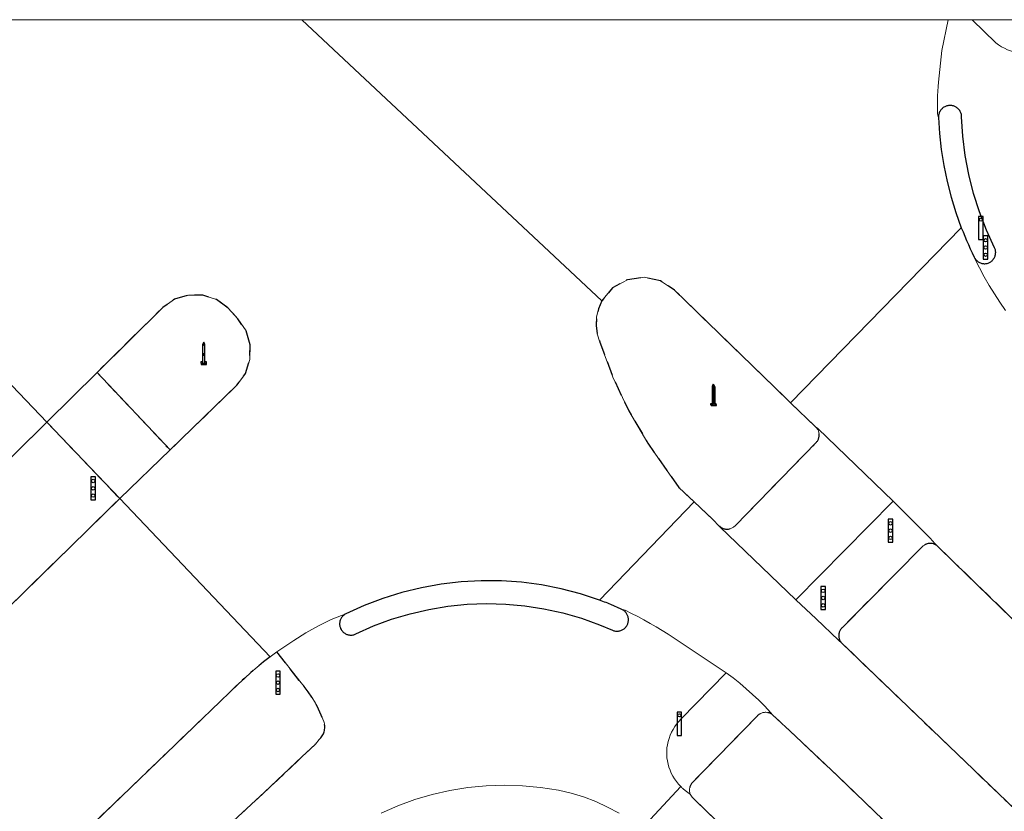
# Model space of a CAD drawing. Header units: millimetres. Extents: x 163952136 to 164152412, y 418752963 to 418954367.
# Tile 11 of 13: x 164036223 to 164078750, y 418920170 to 418954367. Entities that reach past the tile are written whole.
import ezdxf

# ---------------------------------------------------------------- set-up
doc = ezdxf.new("R2010")
doc.units = ezdxf.units.MM
doc.header["$LTSCALE"] = 100
doc.linetypes.add('DASHDOT', pattern=[25.4, 12.7, -6.35, 0, -6.35])
doc.linetypes.add('HIDDEN', pattern=[9.525, 6.35, -3.175])
doc.layers.add('S--L9041_Weg', color=8, linetype='Continuous', lineweight=0)
doc.layers.add('X--L$7--_Raster', color=9, linetype='DASHDOT', lineweight=0)
for name, color, linetype in [('S--L9041_Weg_Ondersteunend', 7, 'Continuous'), ('S--L9042_Begroeid', 8, 'HIDDEN'), ('S--L9064_Paal', 14, 'Continuous')]:
    doc.layers.add(name, color=color, linetype=linetype)

# ---------------------------------------------------------------- blocks, each defined once
blk = doc.blocks.new('PAAL')
at = {"flags": 128}
blk.add_lwpolyline([(-120, -400), (120, -400), (120, -350), (50, -350), (50, 400), (0, 500), (-50, 400), (-50, -350), (-120, -350), (-120, -400)], dxfattribs=at)
blk.add_point((0, 0))
blk = doc.blocks.new('verkeersregelinstallatiepaal')
blk.add_lwpolyline([(-100, -500), (100, -500), (100, 500), (-100, 500)], close=True)
for centre in [(0, 314), (0, 0), (0, -314)]:
    blk.add_circle(centre, 75)
blk = doc.blocks.new('drukknoppaal')
blk.add_lwpolyline([(-100, -500), (100, -500), (100, 500), (-100, 500)], close=True)
blk.add_circle((0, 364), 63.6)

msp = doc.modelspace()

# ---------------------------------------------------------------- linework, layer by layer
at = {"layer": 'S--L9041_Weg', "flags": 128}
for points in [[(164032560, 418942040), (164037398, 418936975), (164039564, 418939129), (164042402, 418941933), (164042913, 418942289), (164043508, 418942474), (164044130, 418942468), (164044722, 418942273), (164045226, 418941908), (164045650, 418941447), (164045999, 418940921), (164046176, 418940316), (164046166, 418939685), (164045970, 418939086), (164045604, 418938572), (164042716, 418935779), (164040544, 418933682), (164047043, 418926846), (164047333, 418927057), (164047544, 418927209), (164048059, 418927552), (164048587, 418927875), (164049127, 418928177), (164049678, 418928458), (164050303, 418928698), (164051094, 418929057), (164051905, 418929366), (164052734, 418929624), (164053577, 418929830), (164054431, 418929984), (164055294, 418930084), (164056160, 418930131), (164057028, 418930123), (164057894, 418930063), (164058755, 418929948), (164059607, 418929781), (164060446, 418929561), (164061271, 418929289), (164065352, 418933541), (164064694, 418934164), (164063352, 418936076), (164062530, 418937466), (164061839, 418938926), (164061285, 418940443), (164061170, 418940792), (164061121, 418941155), (164061138, 418941522), (164061223, 418941879), (164061371, 418942215), (164048412, 418954367), (164033125, 418954367)], [(164048412, 418954367), (164061371, 418942215), (164061834, 418942777), (164062468, 418943135), (164063188, 418943244), (164063899, 418943088), (164064507, 418942688), (164068819, 418938489), (164069512, 418937821), (164076893, 418945380), (164076656, 418946037), (164076450, 418946704), (164076276, 418947380), (164076135, 418948064), (164076026, 418948753), (164075950, 418949447), (164075907, 418950144), (164075871, 418950297), (164075864, 418950494), (164075861, 418950690), (164075862, 418950887), (164075868, 418951084), (164075878, 418951280), (164075892, 418951476), (164075911, 418951672), (164076056, 418953041), (164076326, 418954367), (164048412, 418954367)], [(164078753, 418953131), (164078624, 418953201), (164078502, 418953280), (164078385, 418953368), (164077367, 418954367), (164076326, 418954367), (164076056, 418953041), (164075911, 418951672), (164075892, 418951476), (164075878, 418951280), (164075868, 418951084), (164075862, 418950887), (164075861, 418950690), (164075864, 418950494), (164075871, 418950297), (164075907, 418950144), (164075907, 418950179), (164075909, 418950214), (164075914, 418950249), (164075922, 418950283), (164075931, 418950317), (164075943, 418950350), (164075958, 418950382), (164075974, 418950413), (164075993, 418950442), (164076014, 418950471), (164076036, 418950498), (164076061, 418950523), (164076087, 418950546), (164076115, 418950568), (164076144, 418950587), (164076174, 418950605), (164076206, 418950620), (164076238, 418950633), (164076272, 418950644), (164076306, 418950652), (164076340, 418950658), (164076375, 418950661), (164076410, 418950662), (164076446, 418950661), (164076480, 418950657), (164076515, 418950651), (164076549, 418950642), (164076582, 418950631), (164076615, 418950617), (164076646, 418950602), (164076676, 418950584), (164076705, 418950564), (164076733, 418950542), (164076758, 418950519), (164076783, 418950493), (164076805, 418950466), (164076825, 418950437), (164076844, 418950407), (164076860, 418950376), (164076874, 418950344), (164076885, 418950311), (164076895, 418950277), (164076901, 418950243), (164076906, 418950208), (164076908, 418950173), (164076961, 418949335), (164077064, 418948502), (164077219, 418947676), (164077424, 418946862), (164077678, 418946062), (164077981, 418945278), (164078331, 418944515), (164078344, 418944484), (164078356, 418944452), (164078364, 418944419), (164078371, 418944386), (164078375, 418944352), (164078377, 418944318), (164078376, 418944284), (164078373, 418944250), (164078368, 418944217), (164078360, 418944184), (164078350, 418944151), (164078338, 418944120), (164078324, 418944089), (164078307, 418944059), (164078289, 418944031), (164078268, 418944004), (164078246, 418943978), (164078222, 418943954), (164078196, 418943932), (164078169, 418943912), (164078140, 418943894), (164078110, 418943878), (164078079, 418943863), (164078048, 418943852), (164078015, 418943842), (164077982, 418943835), (164077948, 418943830), (164077914, 418943827), (164077880, 418943827), (164077847, 418943829), (164077813, 418943834), (164077780, 418943840), (164077747, 418943850), (164077715, 418943861), (164077684, 418943875), (164077654, 418943891), (164077625, 418943909), (164077598, 418943929), (164077572, 418943950), (164077547, 418943974), (164077525, 418943999), (164077504, 418944026), (164077485, 418944054), (164077468, 418944083), (164077453, 418944114), (164077482, 418944032), (164077675, 418943646), (164077880, 418943265), (164078096, 418942891), (164078322, 418942524), (164078560, 418942163), (164078808, 418941810)], [(164077367, 418954367), (164078385, 418953368), (164078502, 418953280), (164078624, 418953201), (164078753, 418953131), (164078886, 418953070), (164079023, 418953019), (164079163, 418952978), (164079306, 418952948), (164079450, 418952928), (164079596, 418952918), (164079742, 418952919), (164079888, 418952930), (164080033, 418952953), (164080175, 418952985), (164080308, 418953031), (164080438, 418953085), (164080565, 418953145), (164080688, 418953212), (164080808, 418953285), (164080924, 418953365), (164081035, 418953451), (164081231, 418954367), (164077367, 418954367)], [(164078808, 418941810), (164078560, 418942163), (164078322, 418942524), (164078096, 418942891), (164077880, 418943265), (164077675, 418943646), (164077482, 418944032), (164077453, 418944114), (164077366, 418944291), (164077281, 418944470), (164077198, 418944650), (164077118, 418944831), (164077041, 418945013), (164076966, 418945196), (164076893, 418945380), (164069512, 418937821), (164070589, 418936784), (164070690, 418936714), (164072318, 418935137), (164073947, 418933568), (164075541, 418931963), (164075752, 418931745), (164075883, 418931606), (164076605, 418930906), (164129666, 418879386)], [(164034658, 418934286), (164037398, 418936975), (164032560, 418942040)], [(164039564, 418939129), (164037398, 418936975), (164040544, 418933682), (164042716, 418935779), (164039564, 418939129)], [(164073947, 418933568), (164072318, 418935137), (164070690, 418936714), (164070589, 418936784), (164070612, 418936763), (164070634, 418936741), (164070654, 418936717), (164070673, 418936692), (164070689, 418936666), (164070704, 418936639), (164070718, 418936611), (164070729, 418936582), (164070738, 418936552), (164070746, 418936522), (164070751, 418936491), (164070754, 418936460), (164070755, 418936429), (164070754, 418936398), (164070752, 418936367), (164070746, 418936336), (164070739, 418936306), (164070730, 418936276), (164070719, 418936247), (164070706, 418936219), (164070691, 418936192), (164070675, 418936165), (164070656, 418936140), (164070637, 418936116), (164070615, 418936094), (164067134, 418932516), (164067111, 418932492), (164067086, 418932469), (164067059, 418932449), (164067031, 418932430), (164067002, 418932413), (164066972, 418932398), (164066941, 418932386), (164066909, 418932376), (164066876, 418932368), (164066843, 418932362), (164066810, 418932359), (164066776, 418932358), (164066743, 418932359), (164066709, 418932363), (164066676, 418932370), (164066644, 418932378), (164066612, 418932389), (164066581, 418932402), (164066551, 418932417), (164066522, 418932435), (164066495, 418932454), (164066469, 418932475), (164066444, 418932498), (164066432, 418932486), (164066461, 418932455), (164069750, 418929305), (164073947, 418933568)], [(163972042, 418854674), (164000596, 418882134), (164001998, 418883375), (164014757, 418895997), (164032448, 418912950), (164045677, 418925684), (164045940, 418925928), (164046209, 418926166), (164046482, 418926398), (164046760, 418926625), (164047043, 418926846), (164040544, 418933682), (164009993, 418903777), (163996708, 418890689), (163991441, 418884323), (163985433, 418876103), (163979900, 418870875), (163976031, 418867146), (163970374, 418861804), (163956262, 418848273)], [(164126096, 418875270), (164072455, 418926736), (164071745, 418927424), (164071593, 418927557), (164070631, 418928487), (164069750, 418929305), (164066461, 418932455), (164066432, 418932486), (164066154, 418932782), (164065352, 418933541), (164061271, 418929289), (164061341, 418929264), (164061411, 418929238), (164061480, 418929211), (164061550, 418929185), (164061619, 418929157), (164061688, 418929130), (164061757, 418929102), (164062202, 418928903), (164062375, 418928856), (164062646, 418928720), (164062915, 418928580), (164063182, 418928437), (164063448, 418928290), (164063711, 418928140), (164063973, 418927986), (164064232, 418927829), (164066738, 418926154), (164067032, 418925933), (164067320, 418925704), (164067600, 418925467), (164067874, 418925221), (164068141, 418924968), (164068400, 418924706), (164068651, 418924438), (164068757, 418924319), (164069504, 418923635), (164071525, 418921721), (164120964, 418874073)], [(164075200, 418931589), (164075223, 418931613), (164075248, 418931635), (164075274, 418931655), (164075302, 418931674), (164075331, 418931690), (164075361, 418931705), (164075391, 418931717), (164075423, 418931727), (164075455, 418931735), (164075488, 418931740), (164075521, 418931743), (164075554, 418931744), (164075588, 418931743), (164075621, 418931739), (164075653, 418931733), (164075685, 418931724), (164075717, 418931714), (164075748, 418931701), (164075777, 418931686), (164075806, 418931669), (164075833, 418931650), (164075859, 418931629), (164075883, 418931606), (164075752, 418931745), (164075541, 418931963), (164073947, 418933568), (164069750, 418929305), (164070631, 418928487), (164071593, 418927557), (164071745, 418927424), (164071722, 418927447), (164071700, 418927472), (164071680, 418927499), (164071663, 418927526), (164071647, 418927555), (164071633, 418927585), (164071621, 418927616), (164071612, 418927648), (164071605, 418927680), (164071600, 418927713), (164071598, 418927745), (164071598, 418927778), (164071600, 418927811), (164071604, 418927844), (164071611, 418927876), (164071620, 418927908), (164071631, 418927939), (164071645, 418927969), (164071660, 418927998), (164071678, 418928026), (164071698, 418928052), (164071719, 418928077), (164071742, 418928101), (164075200, 418931589)], [(164063081, 418919410), (164064774, 418921241), (164064677, 418921343), (164064588, 418921452), (164064507, 418921567), (164064433, 418921687), (164064368, 418921812), (164064312, 418921941), (164064265, 418922074), (164064227, 418922210), (164064198, 418922348), (164064180, 418922487), (164064170, 418922628), (164064171, 418922769), (164064181, 418922909), (164064201, 418923049), (164064231, 418923186), (164064270, 418923322), (164064318, 418923454), (164064375, 418923583), (164064441, 418923707), (164064515, 418923827), (164064598, 418923941), (164064688, 418924049), (164064785, 418924151), (164066738, 418926154), (164064232, 418927829), (164063973, 418927986), (164063711, 418928140), (164063448, 418928290), (164063182, 418928437), (164062915, 418928580), (164062646, 418928720), (164062375, 418928856), (164062202, 418928903), (164062233, 418928890), (164062263, 418928875), (164062291, 418928857), (164062319, 418928838), (164062345, 418928817), (164062369, 418928795), (164062392, 418928770), (164062414, 418928745), (164062433, 418928718), (164062451, 418928689), (164062466, 418928660), (164062480, 418928629), (164062492, 418928598), (164062501, 418928565), (164062508, 418928533), (164062513, 418928500), (164062516, 418928466), (164062516, 418928433), (164062514, 418928400), (164062510, 418928366), (164062504, 418928333), (164062495, 418928301), (164062484, 418928270), (164062471, 418928239), (164062456, 418928209), (164062439, 418928180), (164062420, 418928152), (164062400, 418928126), (164062377, 418928101), (164062353, 418928078), (164062328, 418928057), (164062301, 418928037), (164062272, 418928019), (164062243, 418928003), (164062212, 418927989), (164062181, 418927978), (164062149, 418927968), (164062116, 418927961), (164062083, 418927955), (164062050, 418927952), (164062017, 418927952), (164061983, 418927953), (164061950, 418927957), (164061917, 418927963), (164061885, 418927972), (164061853, 418927982), (164061822, 418927995), (164061265, 418928230), (164060481, 418928512), (164059680, 418928743), (164058867, 418928923), (164058043, 418929050), (164057214, 418929125), (164056381, 418929147), (164055548, 418929116), (164054719, 418929032), (164053897, 418928895), (164053086, 418928706), (164052288, 418928466), (164051507, 418928176), (164050746, 418927836), (164050715, 418927822), (164050684, 418927809), (164050652, 418927799), (164050619, 418927792), (164050585, 418927786), (164050552, 418927783), (164050518, 418927783), (164050484, 418927784), (164050450, 418927788), (164050417, 418927795), (164050385, 418927803), (164050353, 418927814), (164050321, 418927827), (164050291, 418927843), (164050262, 418927860), (164050234, 418927879), (164050208, 418927900), (164050183, 418927923), (164050160, 418927948), (164050139, 418927974), (164050119, 418928002), (164050102, 418928031), (164050086, 418928061), (164050073, 418928092), (164050062, 418928124), (164050053, 418928156), (164050046, 418928190), (164050042, 418928223), (164050040, 418928257), (164050041, 418928291), (164050044, 418928324), (164050049, 418928358), (164050056, 418928391), (164050066, 418928423), (164050078, 418928455), (164050092, 418928485), (164050108, 418928515), (164050127, 418928544), (164050147, 418928571), (164050169, 418928596), (164050193, 418928620), (164050218, 418928642), (164050245, 418928663), (164050273, 418928681), (164050303, 418928698), (164049678, 418928458), (164049127, 418928177), (164048587, 418927875), (164048059, 418927552), (164047544, 418927209), (164047333, 418927057), (164048319, 418925791), (164048507, 418925569), (164048683, 418925336), (164048845, 418925095), (164048995, 418924845), (164049130, 418924587), (164049251, 418924322), (164049358, 418924051), (164049373, 418924004), (164049385, 418923955), (164049394, 418923906), (164049399, 418923856), (164049401, 418923807), (164049399, 418923757), (164049394, 418923707), (164049385, 418923658), (164049373, 418923610), (164049358, 418923562), (164049339, 418923516), (164049317, 418923471), (164049292, 418923428), (164049264, 418923387), (164049233, 418923348), (164049200, 418923311), (164049164, 418923276), (164048993, 418923077), (164048416, 418922522), (164046801, 418920992), (164045073, 418919396)], [(164068757, 418924319), (164068651, 418924438), (164068400, 418924706), (164068141, 418924968), (164067874, 418925221), (164067600, 418925467), (164067320, 418925704), (164067032, 418925933), (164066738, 418926154), (164064785, 418924151), (164064688, 418924049), (164064598, 418923941), (164064515, 418923827), (164064441, 418923707), (164064375, 418923583), (164064318, 418923454), (164064270, 418923322), (164064231, 418923186), (164064201, 418923049), (164064181, 418922909), (164064171, 418922769), (164064170, 418922628), (164064180, 418922487), (164064198, 418922348), (164064227, 418922210), (164064265, 418922074), (164064312, 418921941), (164064368, 418921812), (164064433, 418921687), (164064507, 418921567), (164064588, 418921452), (164064677, 418921343), (164064774, 418921241), (164064801, 418921215), (164064828, 418921190), (164064855, 418921165), (164064883, 418921141), (164064912, 418921117), (164064941, 418921094), (164064970, 418921071), (164065198, 418920895), (164065185, 418920926), (164065174, 418920957), (164065166, 418920990), (164065160, 418921022), (164065156, 418921055), (164065154, 418921089), (164065155, 418921122), (164065158, 418921155), (164065163, 418921188), (164065171, 418921221), (164065181, 418921253), (164065193, 418921284), (164065208, 418921314), (164065224, 418921343), (164065243, 418921371), (164065263, 418921397), (164065285, 418921422), (164068072, 418924279), (164068094, 418924304), (164068118, 418924327), (164068144, 418924348), (164068171, 418924368), (164068200, 418924385), (164068229, 418924401), (164068260, 418924414), (164068291, 418924425), (164068323, 418924434), (164068356, 418924441), (164068389, 418924445), (164068423, 418924447), (164068456, 418924447), (164068489, 418924444), (164068522, 418924439), (164068555, 418924431), (164068587, 418924422), (164068618, 418924410), (164068648, 418924396), (164068677, 418924379), (164068705, 418924361), (164068732, 418924341), (164068757, 418924319)], [(164051832, 418920094), (164052551, 418920408), (164053289, 418920677), (164054042, 418920898), (164054807, 418921072), (164055582, 418921196), (164056364, 418921272), (164057148, 418921298), (164057933, 418921274), (164058715, 418921201), (164059490, 418921079), (164060039, 418920953), (164060579, 418920790), (164061106, 418920590), (164061618, 418920355), (164062113, 418920084)], [(164062113, 418920084), (164061618, 418920355), (164061106, 418920590), (164060579, 418920790), (164060039, 418920953), (164059490, 418921079), (164058715, 418921201), (164057933, 418921274), (164057148, 418921298), (164056364, 418921272), (164055582, 418921196), (164054807, 418921072), (164054042, 418920898), (164053289, 418920677), (164052551, 418920408), (164051832, 418920094)], [(164066648, 418919445), (164065841, 418920225), (164065322, 418920731), (164065300, 418920751), (164065279, 418920772), (164065260, 418920794), (164065242, 418920818), (164065226, 418920843), (164065211, 418920868), (164065198, 418920895), (164064970, 418921071), (164064941, 418921094), (164064912, 418921117), (164064883, 418921141), (164064855, 418921165), (164064828, 418921190), (164064801, 418921215), (164064774, 418921241), (164063081, 418919410)]]:
    msp.add_lwpolyline(points, dxfattribs=at)
at = {"layer": 'S--L9041_Weg_Ondersteunend', "flags": 128}
for points in [[(164076908, 418950173), (164076906, 418950208), (164076901, 418950243), (164076895, 418950277), (164076885, 418950311), (164076874, 418950344), (164076860, 418950376), (164076844, 418950407), (164076825, 418950437), (164076805, 418950466), (164076783, 418950493), (164076758, 418950519), (164076733, 418950542), (164076705, 418950564), (164076676, 418950584), (164076646, 418950602), (164076615, 418950617), (164076582, 418950631), (164076549, 418950642), (164076515, 418950651), (164076480, 418950657), (164076446, 418950661), (164076410, 418950662), (164076375, 418950661), (164076340, 418950658), (164076306, 418950652), (164076272, 418950644), (164076238, 418950633), (164076206, 418950620), (164076174, 418950605), (164076144, 418950587), (164076115, 418950568), (164076087, 418950546), (164076061, 418950523), (164076036, 418950498), (164076014, 418950471), (164075993, 418950442), (164075974, 418950413), (164075958, 418950382), (164075943, 418950350), (164075931, 418950317), (164075922, 418950283), (164075914, 418950249), (164075909, 418950214), (164075907, 418950179), (164075907, 418950144), (164075950, 418949447), (164076026, 418948753), (164076135, 418948064), (164076276, 418947380), (164076450, 418946704), (164076656, 418946037), (164076893, 418945380), (164076966, 418945196), (164077041, 418945013), (164077118, 418944831), (164077198, 418944650), (164077281, 418944470), (164077366, 418944291), (164077453, 418944114), (164077468, 418944083), (164077485, 418944054), (164077504, 418944026), (164077525, 418943999), (164077547, 418943974), (164077572, 418943950), (164077598, 418943929), (164077625, 418943909), (164077654, 418943891), (164077684, 418943875), (164077715, 418943861), (164077747, 418943850), (164077780, 418943840), (164077813, 418943834), (164077847, 418943829), (164077880, 418943827), (164077914, 418943827), (164077948, 418943830), (164077982, 418943835), (164078015, 418943842), (164078048, 418943852), (164078079, 418943863), (164078110, 418943878), (164078140, 418943894), (164078169, 418943912), (164078196, 418943932), (164078222, 418943954), (164078246, 418943978), (164078268, 418944004), (164078289, 418944031), (164078307, 418944059), (164078324, 418944089), (164078338, 418944120), (164078350, 418944151), (164078360, 418944184), (164078368, 418944217), (164078373, 418944250), (164078376, 418944284), (164078377, 418944318), (164078375, 418944352), (164078371, 418944386), (164078364, 418944419), (164078356, 418944452), (164078344, 418944484), (164078331, 418944515), (164077981, 418945278), (164077678, 418946062), (164077424, 418946862), (164077219, 418947676), (164077064, 418948502), (164076961, 418949335), (164076908, 418950173)], [(164050303, 418928698), (164050273, 418928681), (164050245, 418928663), (164050218, 418928642), (164050193, 418928620), (164050169, 418928596), (164050147, 418928571), (164050127, 418928544), (164050108, 418928515), (164050092, 418928485), (164050078, 418928455), (164050066, 418928423), (164050056, 418928391), (164050049, 418928358), (164050044, 418928324), (164050041, 418928291), (164050040, 418928257), (164050042, 418928223), (164050046, 418928190), (164050053, 418928156), (164050062, 418928124), (164050073, 418928092), (164050086, 418928061), (164050102, 418928031), (164050119, 418928002), (164050139, 418927974), (164050160, 418927948), (164050183, 418927923), (164050208, 418927900), (164050234, 418927879), (164050262, 418927860), (164050291, 418927843), (164050321, 418927827), (164050353, 418927814), (164050385, 418927803), (164050417, 418927795), (164050450, 418927788), (164050484, 418927784), (164050518, 418927783), (164050552, 418927783), (164050585, 418927786), (164050619, 418927792), (164050652, 418927799), (164050684, 418927809), (164050715, 418927822), (164050746, 418927836), (164051507, 418928176), (164052288, 418928466), (164053086, 418928706), (164053897, 418928895), (164054719, 418929032), (164055548, 418929116), (164056381, 418929147), (164057214, 418929125), (164058043, 418929050), (164058867, 418928923), (164059680, 418928743), (164060481, 418928512), (164061265, 418928230), (164061822, 418927995), (164061853, 418927982), (164061885, 418927972), (164061917, 418927963), (164061950, 418927957), (164061983, 418927953), (164062017, 418927952), (164062050, 418927952), (164062083, 418927955), (164062116, 418927961), (164062149, 418927968), (164062181, 418927978), (164062212, 418927989), (164062243, 418928003), (164062272, 418928019), (164062301, 418928037), (164062328, 418928057), (164062353, 418928078), (164062377, 418928101), (164062400, 418928126), (164062420, 418928152), (164062439, 418928180), (164062456, 418928209), (164062471, 418928239), (164062484, 418928270), (164062495, 418928301), (164062504, 418928333), (164062510, 418928366), (164062514, 418928400), (164062516, 418928433), (164062516, 418928466), (164062513, 418928500), (164062508, 418928533), (164062501, 418928565), (164062492, 418928598), (164062480, 418928629), (164062466, 418928660), (164062451, 418928689), (164062433, 418928718), (164062414, 418928745), (164062392, 418928770), (164062369, 418928795), (164062345, 418928817), (164062319, 418928838), (164062291, 418928857), (164062263, 418928875), (164062233, 418928890), (164062202, 418928903), (164061757, 418929102), (164061688, 418929130), (164061619, 418929157), (164061550, 418929185), (164061480, 418929211), (164061411, 418929238), (164061341, 418929264), (164061271, 418929289), (164060446, 418929561), (164059607, 418929781), (164058755, 418929948), (164057894, 418930063), (164057028, 418930123), (164056160, 418930131), (164055294, 418930084), (164054431, 418929984), (164053577, 418929830), (164052734, 418929624), (164051905, 418929366), (164051094, 418929057), (164050303, 418928698)]]:
    msp.add_lwpolyline(points, dxfattribs=at)
at = {"layer": 'S--L9042_Begroeid', "flags": 128}
for points in [[(164068819, 418938489), (164064507, 418942688), (164063899, 418943088), (164063188, 418943244), (164062468, 418943135), (164061834, 418942777), (164061371, 418942215), (164061223, 418941879), (164061138, 418941522), (164061121, 418941155), (164061170, 418940792), (164061285, 418940443), (164061839, 418938926), (164062530, 418937466), (164063352, 418936076), (164064694, 418934164), (164065352, 418933541), (164066154, 418932782), (164066432, 418932486), (164066444, 418932498), (164066469, 418932475), (164066495, 418932454), (164066522, 418932435), (164066551, 418932417), (164066581, 418932402), (164066612, 418932389), (164066644, 418932378), (164066676, 418932370), (164066709, 418932363), (164066743, 418932359), (164066776, 418932358), (164066810, 418932359), (164066843, 418932362), (164066876, 418932368), (164066909, 418932376), (164066941, 418932386), (164066972, 418932398), (164067002, 418932413), (164067031, 418932430), (164067059, 418932449), (164067086, 418932469), (164067111, 418932492), (164067134, 418932516), (164070615, 418936094), (164070637, 418936116), (164070656, 418936140), (164070675, 418936165), (164070691, 418936192), (164070706, 418936219), (164070719, 418936247), (164070730, 418936276), (164070739, 418936306), (164070746, 418936336), (164070752, 418936367), (164070754, 418936398), (164070755, 418936429), (164070754, 418936460), (164070751, 418936491), (164070746, 418936522), (164070738, 418936552), (164070729, 418936582), (164070718, 418936611), (164070704, 418936639), (164070689, 418936666), (164070673, 418936692), (164070654, 418936717), (164070634, 418936741), (164070612, 418936763), (164070589, 418936784), (164069512, 418937821), (164068819, 418938489)], [(164046176, 418940316), (164045999, 418940921), (164045650, 418941447), (164045226, 418941908), (164044722, 418942273), (164044130, 418942468), (164043508, 418942474), (164042913, 418942289), (164042402, 418941933), (164039564, 418939129), (164042716, 418935779), (164045604, 418938572), (164045970, 418939086), (164046166, 418939685), (164046176, 418940316)], [(164009993, 418903777), (164040544, 418933682), (164037398, 418936975), (164034658, 418934286), (164029608, 418929554), (164000000, 418900690), (163986275, 418887514), (163961092, 418863119), (163957427, 418859670), (163957258, 418859412), (163957173, 418859115), (163957180, 418858806), (163957277, 418858513), (163957456, 418858262), (163958187, 418857554), (163959474, 418856805), (163960909, 418856406), (163962397, 418856382), (163963844, 418856735), (163965154, 418857442), (163966370, 418858616), (163970016, 418862136), (163970374, 418861804), (163976031, 418867146), (163979900, 418870875), (163985433, 418876103), (163991441, 418884323), (163996708, 418890689), (164009993, 418903777)], [(164076605, 418930906), (164075883, 418931606), (164075859, 418931629), (164075833, 418931650), (164075806, 418931669), (164075777, 418931686), (164075748, 418931701), (164075717, 418931714), (164075685, 418931724), (164075653, 418931733), (164075621, 418931739), (164075588, 418931743), (164075554, 418931744), (164075521, 418931743), (164075488, 418931740), (164075455, 418931735), (164075423, 418931727), (164075391, 418931717), (164075361, 418931705), (164075331, 418931690), (164075302, 418931674), (164075274, 418931655), (164075248, 418931635), (164075223, 418931613), (164075200, 418931589), (164071742, 418928101), (164071719, 418928077), (164071698, 418928052), (164071678, 418928026), (164071660, 418927998), (164071645, 418927969), (164071631, 418927939), (164071620, 418927908), (164071611, 418927876), (164071604, 418927844), (164071600, 418927811), (164071598, 418927778), (164071598, 418927745), (164071600, 418927713), (164071605, 418927680), (164071612, 418927648), (164071621, 418927616), (164071633, 418927585), (164071647, 418927555), (164071663, 418927526), (164071680, 418927499), (164071700, 418927472), (164071722, 418927447), (164071745, 418927424), (164072455, 418926736), (164126096, 418875270), (164129666, 418879386), (164076605, 418930906)], [(164045073, 418919396), (164046801, 418920992), (164048416, 418922522), (164048993, 418923077), (164049164, 418923276), (164049200, 418923311), (164049233, 418923348), (164049264, 418923387), (164049292, 418923428), (164049317, 418923471), (164049339, 418923516), (164049358, 418923562), (164049373, 418923610), (164049385, 418923658), (164049394, 418923707), (164049399, 418923757), (164049401, 418923807), (164049399, 418923856), (164049394, 418923906), (164049385, 418923955), (164049373, 418924004), (164049358, 418924051), (164049251, 418924322), (164049130, 418924587), (164048995, 418924845), (164048845, 418925095), (164048683, 418925336), (164048507, 418925569), (164048319, 418925791), (164047333, 418927057), (164047043, 418926846), (164046760, 418926625), (164046482, 418926398), (164046209, 418926166), (164045940, 418925928), (164045677, 418925684), (164032448, 418912950), (164014757, 418895997), (164015073, 418895577), (164022686, 418897757), (164033298, 418907976), (164045073, 418919396)], [(164152136, 418844201), (164120964, 418874073), (164071525, 418921721), (164069504, 418923635), (164068757, 418924319), (164068732, 418924341), (164068705, 418924361), (164068677, 418924379), (164068648, 418924396), (164068618, 418924410), (164068587, 418924422), (164068555, 418924431), (164068522, 418924439), (164068489, 418924444), (164068456, 418924447), (164068423, 418924447), (164068389, 418924445), (164068356, 418924441), (164068323, 418924434), (164068291, 418924425), (164068260, 418924414), (164068229, 418924401), (164068200, 418924385), (164068171, 418924368), (164068144, 418924348), (164068118, 418924327), (164068094, 418924304), (164068072, 418924279), (164065285, 418921422), (164065263, 418921397), (164065243, 418921371), (164065224, 418921343), (164065208, 418921314), (164065193, 418921284), (164065181, 418921253), (164065171, 418921221), (164065163, 418921188), (164065158, 418921155), (164065155, 418921122), (164065154, 418921089), (164065156, 418921055), (164065160, 418921022), (164065166, 418920990), (164065174, 418920957), (164065185, 418920926), (164065198, 418920895), (164065211, 418920868), (164065226, 418920843), (164065242, 418920818), (164065260, 418920794), (164065279, 418920772), (164065300, 418920751), (164065322, 418920731), (164065841, 418920225), (164066648, 418919445), (164067688, 418918453), (164072273, 418913718), (164076889, 418909014), (164081536, 418904340), (164086213, 418899697), (164090922, 418895086), (164097641, 418888609), (164152136, 418836081), (164152136, 418844201)]]:
    msp.add_lwpolyline(points, dxfattribs=at)
at = {"layer": 'X--L$7--_Raster', "flags": 128}
msp.add_lwpolyline([(163952136, 418754367), (164152136, 418754367), (164152136, 418954367), (163952136, 418954367), (163952136, 418754367)], dxfattribs=at)

# ---------------------------------------------------------------- block references
at = {"layer": 'S--L9064_Paal'}
for name, p in [('drukknoppaal', (164077736, 418945366)), ('verkeersregelinstallatiepaal', (164077944, 418944526)), ('PAAL', (164044170, 418939930)), ('PAAL', (164044170, 418939930)), ('PAAL', (164044175, 418939871)), ('PAAL', (164044175, 418939871)), ('PAAL', (164066178, 418938126)), ('PAAL', (164066206, 418938094)), ('PAAL', (164066206, 418938094)), ('verkeersregelinstallatiepaal', (164039397, 418934123)), ('verkeersregelinstallatiepaal', (164073833, 418932294)), ('verkeersregelinstallatiepaal', (164070927, 418929383)), ('verkeersregelinstallatiepaal', (164047380, 418925725)), ('drukknoppaal', (164064714, 418923952))]:
    msp.add_blockref(name, p, dxfattribs=at)

doc.saveas('drawing.dxf')
